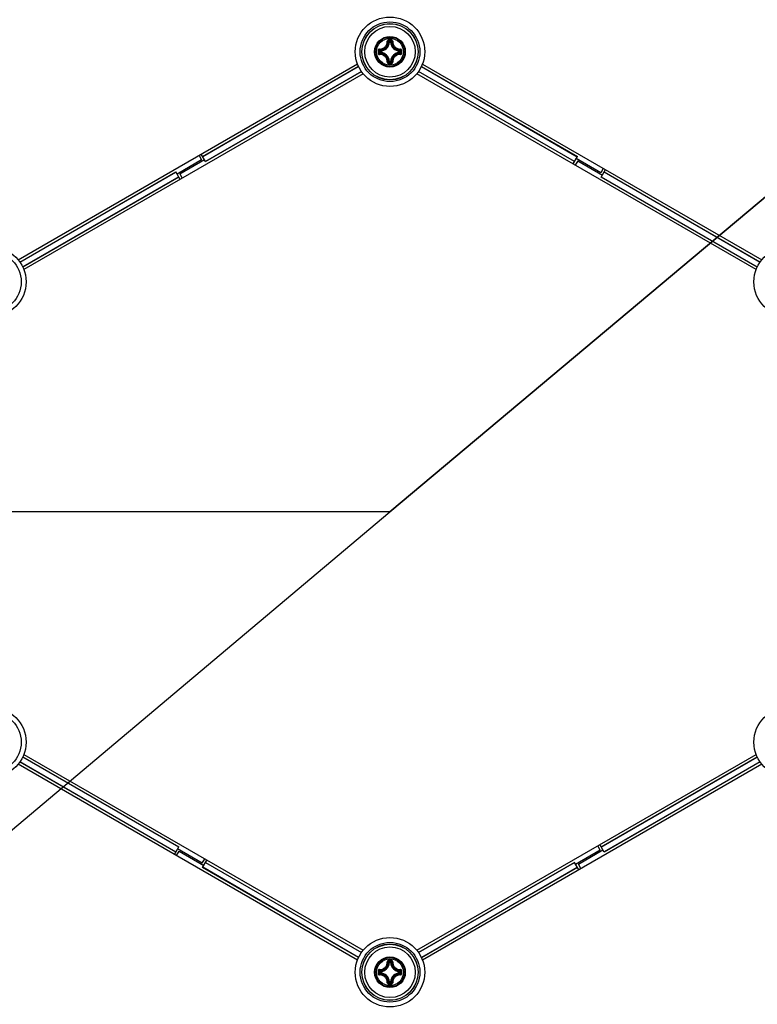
# Model space of a CAD drawing. Header units: millimetres. Extents: x 0 to 420, y 0 to 297.
# Tile 179 of 256: x 118 to 131, y 206 to 223. Entities that reach past the tile are written whole.
import ezdxf

# ---------------------------------------------------------------- set-up
doc = ezdxf.new("R2010")
doc.units = ezdxf.units.MM
doc.header["$LTSCALE"] = 23.1
doc.layers.get('0').update_dxf_attribs({"linetype": 'CONTINUOUS'})
doc.layers.add('DIM_PILOTEES', color=7, linetype='CONTINUOUS')
doc.styles.get("Standard").update_dxf_attribs({"font": 'txt', "width": 0.7})
doc.styles.add('TEXTSTYLE_4', font='txt')
doc.dimstyles.new('DIMSTYLE_4', dxfattribs={"dimtxt": 2.5, "dimasz": 3.5, "dimexe": 2, "dimexo": 0, "dimtad": 1, "dimdec": 0, "dimlfac": 10, "dimdsep": 46, "dimtxsty": 'Standard', "dimblk": '_FILLED', "dimblk1": '_FILLED', "dimblk2": '_FILLED', "dimcen": 0.09, "dimazin": 2, "dimtp": 0.8, "dimtm": 0.8, "dimtfac": 1, "dimtdec": 0, "dimtofl": 0, "dimtmove": 0, "dimatfit": 3, "dimldrblk": '_FILLED', "dimfxl": 0, "dimtolj": 1, "dimarcsym": 0})
doc.dimstyles.new('DIMSTYLE_5', dxfattribs={"dimtxt": 2.5, "dimasz": 3.5, "dimexe": 2, "dimexo": 0, "dimtad": 1, "dimlfac": 10, "dimdsep": 46, "dimtxsty": 'Standard', "dimblk": '_FILLED', "dimblk1": '_FILLED', "dimblk2": '_FILLED', "dimcen": 0.09, "dimazin": 2, "dimtp": 0.8, "dimtm": 0.8, "dimtfac": 1, "dimtmove": 0, "dimatfit": 2, "dimldrblk": '_FILLED', "dimfxl": 0, "dimtolj": 1, "dimarcsym": 0})

# ---------------------------------------------------------------- blocks, each defined once
blk = doc.blocks.new('_FILLED')
at = {"color": 0, "linetype": 'ByBlock'}
blk.add_solid([(0, 0), (-1, 0.1429), (-1, -0.1429)], dxfattribs=at)
blk = doc.blocks.new('*D8')
at = {"layer": 'DIM_PILOTEES', "color": 2, "linetype": 'Continuous'}
for p, q in [((124.125, 214.622), (176.063, 258.233)), ((154.337, 239.99), (124.125, 214.622)), ((93.913, 189.254), (124.125, 214.622))]:
    blk.add_line(p, q, dxfattribs=at)
at = {"layer": 'DIM_PILOTEES', "color": 2, "linetype": 'Continuous', "xscale": 3.5, "yscale": 3.5, "zscale": 3.5}
for p, rotation in [((154.337, 239.99), 40.0192182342), ((93.913, 189.254), 220.0192182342)]:
    blk.add_blockref('_FILLED', p, dxfattribs=dict(at, rotation=rotation))
at = {"layer": 'DIM_PILOTEES', "color": 2, "linetype": 'Continuous', "insert": (166.988, 254.693), "char_height": 2.5, "width": 13.83929, "attachment_point": 1, "rotation": 40.0192, "line_spacing_factor": 0.9, "style": 'TEXTSTYLE_4'}
blk.add_mtext('{\\ftxt;\\W0.0001;\\H0.0001;\\~}{\\ftxt;\\W1.3333333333;\\H2.5; }{\\ftxt;\\W0.0001;\\H0.0001;\\~}{\\ftxt;\\W0.0001;\\H0.0001;\\~}{\\ftxt;\\W2.3571428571;\\H2.5; }{\\ftxt;\\W0.0001;\\H0.0001;\\~}', dxfattribs=at)
blk = doc.blocks.new('*D15')
at = {"layer": 'DIM_PILOTEES', "color": 2, "linetype": 'Continuous'}
for p, q in [((124.125, 214.622), (61.807, 214.622)), ((63.807, 214.622), (63.807, 172.035)), ((63.807, 129.447), (63.807, 172.035)), ((98.955, 129.447), (61.807, 129.447))]:
    blk.add_line(p, q, dxfattribs=at)
at = {"layer": 'DIM_PILOTEES', "color": 2, "linetype": 'Continuous', "xscale": 3.5, "yscale": 3.5, "zscale": 3.5}
for p, rotation in [((63.807, 214.622), 90), ((63.807, 129.447), 270)]:
    blk.add_blockref('_FILLED', p, dxfattribs=dict(at, rotation=rotation))
at = {"layer": 'DIM_PILOTEES', "color": 2, "linetype": 'Continuous', "insert": (60.682, 169.371), "char_height": 2.5, "width": 11.78571, "attachment_point": 2, "rotation": 90, "line_spacing_factor": 0.9}
blk.add_mtext('{\\ftxt;\\W0.0001;\\H0.0001;\\~}{\\ftxt;\\W0.4285714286;\\H2.5; }{\\ftxt;\\W0.0001;\\H0.0001;\\~}{\\ftxt;\\W0.0001;\\H0.0001;\\~}{\\ftxt;\\W2.2857142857;\\H2.5; }{\\ftxt;\\W0.0001;\\H0.0001;\\~}{\\ftxt;\\W0.0001;\\H0.0001;\\~}{\\ftxt;\\W0.4285714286;\\H2.5; }{\\ftxt;\\W0.0001;\\H0.0001;\\~}', dxfattribs=at)

msp = doc.modelspace()

# ---------------------------------------------------------------- linework, layer by layer
at = {"color": 7, "linetype": 'Continuous'}
for p, q in [((124.114, 222.9913), (124.1041, 222.9919)), ((124.114, 222.9913), (124.114, 223.0013)), ((124.114, 223.0013), (124.1365, 223.0013)), ((124.1141, 222.9913), (124.1364, 222.9913)), ((124.1365, 222.9913), (124.1365, 223.0013)), ((124.1365, 222.9913), (124.1464, 222.9919)), ((123.9443, 222.8091), (123.9443, 222.8316)), ((123.9542, 222.8316), (123.9443, 222.8316)), ((123.9542, 222.8091), (123.9443, 222.8091)), ((123.9542, 222.8316), (123.9537, 222.8415)), ((123.9542, 222.8091), (123.9537, 222.7992)), ((123.9542, 222.8092), (123.9542, 222.8315)), ((124.2962, 222.8316), (124.2968, 222.8415)), ((124.2962, 222.8316), (124.3062, 222.8316)), ((124.2962, 222.8315), (124.2962, 222.8092)), ((124.2962, 222.8091), (124.2968, 222.7992)), ((124.2962, 222.8091), (124.3062, 222.8091)), ((124.3062, 222.8316), (124.3062, 222.8091)), ((117.5033, 219.1126), (123.5472, 222.602)), ((124.114, 222.6493), (124.1041, 222.6488)), ((124.114, 222.6493), (124.114, 222.6394)), ((124.1365, 222.6394), (124.114, 222.6394)), ((124.1364, 222.6493), (124.1141, 222.6493)), ((124.1365, 222.6493), (124.1365, 222.6394)), ((124.1365, 222.6493), (124.1464, 222.6488)), ((124.7037, 222.6018), (130.7472, 219.1126)), ((123.6471, 222.4288), (117.6033, 218.9394)), ((120.7871, 220.9537), (123.5657, 222.5579)), ((123.5672, 222.5548), (120.7889, 220.9507)), ((120.8379, 220.8658), (123.6158, 222.4696)), ((123.6178, 222.4667), (120.8396, 220.8628)), ((130.6471, 218.9395), (124.6037, 222.4286)), ((127.4108, 220.8628), (124.6327, 222.4667)), ((127.4126, 220.8658), (124.6346, 222.4697)), ((124.6836, 222.5546), (127.4616, 220.9507)), ((124.6852, 222.5577), (127.4633, 220.9537)), ((120.8396, 220.8628), (120.7634, 220.9948)), ((120.7701, 220.8948), (120.3321, 220.6419)), ((120.3803, 220.6467), (120.8184, 220.8996)), ((120.7251, 220.9727), (120.7701, 220.8948)), ((127.3871, 220.8216), (127.4633, 220.9537)), ((127.4703, 220.8775), (127.4253, 220.7995)), ((127.8801, 220.664), (127.4421, 220.9169)), ((127.4703, 220.8775), (127.9084, 220.6246)), ((117.5323, 219.0745), (120.3108, 220.6787)), ((117.5342, 219.0716), (120.3126, 220.6757)), ((120.3871, 220.5466), (120.3108, 220.6787)), ((120.3803, 220.6467), (120.4253, 220.5687)), ((127.9251, 220.7419), (127.8801, 220.664)), ((127.8871, 220.5878), (127.9634, 220.7198)), ((130.7163, 219.0716), (127.9379, 220.6757)), ((127.9396, 220.6787), (130.7182, 219.0745)), ((120.3616, 220.5908), (117.5836, 218.9869)), ((120.3633, 220.5878), (117.5852, 218.9838)), ((130.6653, 218.9838), (127.8871, 220.5878)), ((127.8889, 220.5908), (130.6668, 218.987)), ((117.6037, 210.3043), (123.6472, 206.8151)), ((124.6033, 206.8151), (130.6472, 210.3045)), ((123.5471, 206.6419), (117.5037, 210.1311)), ((120.3108, 208.5652), (117.5327, 210.1692)), ((117.5346, 210.1721), (120.3126, 208.5682)), ((120.3616, 208.6531), (117.5836, 210.257)), ((117.5852, 210.2601), (120.3633, 208.6561)), ((130.7471, 210.1313), (124.7033, 206.6419)), ((127.8871, 208.6561), (130.6657, 210.2603)), ((127.8889, 208.6531), (130.6672, 210.2572)), ((130.7158, 210.1721), (127.9379, 208.5682)), ((130.7178, 210.1692), (127.9396, 208.5652)), ((120.2871, 208.5241), (120.3633, 208.6561)), ((120.3253, 208.502), (120.3703, 208.5799)), ((120.7801, 208.3664), (120.3421, 208.6193)), ((120.3703, 208.5799), (120.8084, 208.327)), ((127.8701, 208.5972), (127.4321, 208.3443)), ((127.4803, 208.3491), (127.9184, 208.602)), ((127.8701, 208.5972), (127.8251, 208.6752)), ((127.9396, 208.5652), (127.8634, 208.6973)), ((120.7801, 208.3664), (120.8251, 208.4444)), ((120.7871, 208.2902), (120.8634, 208.4223)), ((120.8379, 208.3781), (123.6163, 206.774)), ((120.8396, 208.3811), (123.6182, 206.777)), ((124.6323, 206.777), (127.4108, 208.3811)), ((127.4126, 208.3781), (124.6342, 206.774)), ((127.4871, 208.2491), (127.4108, 208.3811)), ((123.5653, 206.6863), (120.7871, 208.2902)), ((123.5668, 206.6894), (120.7889, 208.2932)), ((124.6836, 206.6894), (127.4616, 208.2932)), ((127.4633, 208.2902), (124.6852, 206.6863)), ((127.5253, 208.2712), (127.4803, 208.3491)), ((124.114, 206.5946), (124.114, 206.6045)), ((124.114, 206.6045), (124.1365, 206.6045)), ((124.1365, 206.5946), (124.1365, 206.6045)), ((123.9443, 206.4123), (123.9443, 206.4348)), ((123.9542, 206.4348), (123.9443, 206.4348)), ((123.9542, 206.4348), (123.9537, 206.4448)), ((123.9542, 206.4124), (123.9542, 206.4348)), ((124.114, 206.5946), (124.1041, 206.5951)), ((124.1141, 206.5946), (124.1364, 206.5946)), ((124.1365, 206.5946), (124.1464, 206.5951)), ((124.2962, 206.4348), (124.2968, 206.4448)), ((124.2962, 206.4348), (124.2962, 206.4124)), ((124.2962, 206.4348), (124.3062, 206.4348)), ((124.3062, 206.4348), (124.3062, 206.4123)), ((123.9542, 206.4123), (123.9443, 206.4123)), ((123.9542, 206.4123), (123.9537, 206.4024)), ((124.114, 206.2526), (124.1041, 206.2521)), ((124.114, 206.2526), (124.114, 206.2426)), ((124.1364, 206.2526), (124.1141, 206.2526)), ((124.1365, 206.2526), (124.1365, 206.2426)), ((124.1365, 206.2526), (124.1464, 206.2521)), ((124.2962, 206.4123), (124.2968, 206.4024)), ((124.2962, 206.4123), (124.3062, 206.4123)), ((124.1365, 206.2426), (124.114, 206.2426))]:
    msp.add_line(p, q, dxfattribs=at)
for centre, radius in [((124.1252, 222.8203), 0.6185), ((124.1252, 222.8203), 0.5318), ((124.1252, 222.8203), 0.5019), ((124.1252, 222.8203), 0.5), ((124.1252, 222.8203), 0.45), ((124.1252, 222.8203), 0.2732), ((124.1252, 222.8203), 0.2731), ((124.1252, 222.8203), 0.262), ((124.1252, 222.8203), 0.2384), ((117.0252, 218.7211), 0.6185), ((117.0252, 218.7211), 0.5318), ((131.2252, 218.7211), 0.6185), ((117.0252, 210.5228), 0.6185), ((117.0252, 210.5228), 0.5318), ((131.2252, 210.5228), 0.6185), ((124.1252, 206.4236), 0.6185), ((124.1252, 206.4236), 0.5318), ((124.1252, 206.4236), 0.5019), ((124.1252, 206.4236), 0.5), ((124.1252, 206.4236), 0.45), ((124.1252, 206.4236), 0.2732), ((124.1252, 206.4236), 0.2731), ((124.1252, 206.4236), 0.262), ((124.1252, 206.4236), 0.2384)]:
    msp.add_circle(centre, radius, dxfattribs=at)
for centre, radius, start, end in [((123.9452, 223.0003), 0.1591, 273.05434, 356.94559), ((123.9452, 223.0003), 0.169, 273.05291, 356.9472), ((123.8157, 222.702), 0.4088, 45.14387, 48.28215), ((124.1249, 212.1315), 10.8976, 89.85392, 90.14255), ((123.7787, 222.6835), 0.462, 43.45836, 46.26688), ((124.1252, 212.2149), 10.8024, 89.85569, 90.14432), ((124.4718, 222.6835), 0.462, 133.73298, 136.54165), ((124.3052, 223.0003), 0.169, 183.0529, 266.94717), ((124.4349, 222.7019), 0.409, 131.71862, 134.85577), ((124.3052, 223.0003), 0.1591, 183.05441, 266.94559), ((134.8138, 222.8204), 10.8973, 179.85603, 180.00033), ((134.8139, 222.8203), 10.8975, 179.99981, 180.14412), ((124.2619, 223.1668), 0.4618, 223.73241, 226.54218), ((134.7309, 222.8203), 10.8027, 179.85574, 180.14426), ((124.2619, 222.4739), 0.4618, 133.45787, 136.26741), ((124.2439, 223.1302), 0.4094, 221.71998, 224.85435), ((124.2438, 222.5106), 0.4092, 135.14517, 138.28089), ((123.9452, 222.6403), 0.1591, 3.05434, 86.94565), ((123.9452, 222.6403), 0.169, 3.05293, 86.9472), ((124.3052, 222.6403), 0.169, 93.05264, 176.94693), ((124.3052, 222.6403), 0.1591, 93.05441, 176.94559), ((124.0069, 223.1299), 0.4088, 315.14387, 318.28215), ((124.0068, 222.5107), 0.409, 41.71863, 44.85577), ((123.9884, 223.1669), 0.462, 313.45836, 316.26688), ((123.9884, 222.4738), 0.462, 43.73298, 46.54165), ((113.5196, 222.8203), 10.8027, 359.85574, 0.14426), ((113.4365, 222.8204), 10.8975, 359.99981, 0.14412), ((113.4367, 222.8203), 10.8973, 359.85603, 0.00033), ((123.8154, 222.939), 0.4094, 311.71999, 314.85435), ((124.1238, 233.5091), 10.8976, 269.86331, 270.15193), ((123.7788, 222.957), 0.4618, 313.73245, 316.54218), ((124.1253, 233.4257), 10.8024, 269.85526, 270.14388), ((124.4718, 222.9571), 0.462, 223.45836, 226.26689), ((124.4348, 222.9386), 0.4088, 225.14387, 228.28216), ((123.8157, 206.3053), 0.4088, 45.14387, 48.28215), ((124.1249, 195.7348), 10.8976, 89.85392, 90.14255), ((123.7787, 206.2868), 0.462, 43.45836, 46.26688), ((124.1252, 195.8182), 10.8024, 89.85569, 90.14432), ((124.4718, 206.2868), 0.462, 133.73298, 136.54165), ((124.4349, 206.3052), 0.409, 131.71862, 134.85577), ((134.8138, 206.4236), 10.8973, 179.85603, 180.00033), ((124.2619, 206.77), 0.4618, 223.73241, 226.54218), ((134.7309, 206.4236), 10.8027, 179.85574, 180.14426), ((124.2439, 206.7335), 0.4094, 221.71998, 224.85435), ((123.9452, 206.6036), 0.1591, 273.05434, 356.94559), ((123.9452, 206.6036), 0.169, 273.05291, 356.9472), ((124.3052, 206.6036), 0.169, 183.0529, 266.94717), ((124.3052, 206.6036), 0.1591, 183.05441, 266.94559), ((124.0069, 206.7331), 0.4088, 315.14387, 318.28215), ((123.9884, 206.7702), 0.462, 313.45836, 316.26688), ((113.5196, 206.4236), 10.8027, 359.85574, 0.14426), ((113.4365, 206.4236), 10.8975, 359.99981, 0.14412), ((134.8139, 206.4235), 10.8975, 179.99981, 180.14412), ((124.2619, 206.0771), 0.4618, 133.45787, 136.26741), ((124.2438, 206.1138), 0.4092, 135.14517, 138.28089), ((123.9452, 206.2436), 0.1591, 3.05434, 86.94565), ((123.9452, 206.2436), 0.169, 3.05293, 86.9472), ((123.8154, 206.5423), 0.4094, 311.71999, 314.85435), ((124.3052, 206.2436), 0.169, 93.05264, 176.94693), ((124.3052, 206.2436), 0.1591, 93.05441, 176.94559), ((124.4348, 206.5419), 0.4088, 225.14387, 228.28216), ((124.0068, 206.1139), 0.409, 41.71863, 44.85577), ((123.9884, 206.077), 0.462, 43.73298, 46.54165), ((113.4367, 206.4235), 10.8973, 359.85603, 0.00033), ((124.1238, 217.1124), 10.8976, 269.86331, 270.15193), ((123.7788, 206.5603), 0.4618, 313.73245, 316.54218), ((124.1253, 217.0289), 10.8024, 269.85526, 270.14388), ((124.4718, 206.5604), 0.462, 223.45836, 226.26689)]:
    msp.add_arc(centre, radius, start, end, dxfattribs=at)
for points, knots in [([(123.9372, 222.8681), (123.9555, 222.8676), (123.9929, 222.8741), (124.0403, 222.9052), (124.0715, 222.9527), (124.078, 222.9901), (124.0774, 223.0084)], [0, 0, 0, 0, 0.2490657, 0.5000009, 0.7509336, 1, 1, 1, 1]), ([(123.9384, 222.8578), (123.9579, 222.8572), (123.9978, 222.864), (124.0483, 222.8973), (124.0815, 222.9478), (124.0884, 222.9877), (124.0878, 223.0072)], [0, 0, 0, 0, 0.2491878, 0.5000017, 0.7508139, 1, 1, 1, 1]), ([(124.0978, 223.0291), (124.0925, 223.0291), (124.0816, 223.0247), (124.0773, 223.0136), (124.0774, 223.0084)], [0, 0, 0, 0, 0.502102, 1, 1, 1, 1]), ([(124.0774, 223.0084), (124.0797, 223.0085), (124.0829, 223.0084), (124.0863, 223.0079), (124.0875, 223.0075), (124.0878, 223.0072)], [0, 0, 0, 0, 0.6581827, 0.8829032, 1, 1, 1, 1]), ([(124.098, 223.0173), (124.0954, 223.0173), (124.0899, 223.0152), (124.0877, 223.0098), (124.0878, 223.0072)], [0, 0, 0, 0, 0.504442, 1, 1, 1, 1]), ([(124.0978, 223.0291), (124.0978, 223.0265), (124.098, 223.0226), (124.0977, 223.0186), (124.098, 223.0173)], [0, 0, 0, 0, 0.6630552, 1, 1, 1, 1]), ([(124.1527, 223.0291), (124.1527, 223.0265), (124.1525, 223.0226), (124.1527, 223.0186), (124.1524, 223.0173)], [0, 0, 0, 0, 0.663059, 1, 1, 1, 1]), ([(124.1627, 223.0072), (124.1628, 223.0098), (124.1605, 223.0152), (124.1551, 223.0173), (124.1524, 223.0173)], [0, 0, 0, 0, 0.4955539, 1, 1, 1, 1]), ([(124.1731, 223.0084), (124.1732, 223.0136), (124.1689, 223.0247), (124.158, 223.0291), (124.1527, 223.0291)], [0, 0, 0, 0, 0.4975538, 1, 1, 1, 1]), ([(124.1627, 223.0072), (124.1621, 222.9877), (124.169, 222.9478), (124.2022, 222.8973), (124.2527, 222.864), (124.2926, 222.8572), (124.3121, 222.8578)], [0, 0, 0, 0, 0.2491874, 0.4999997, 0.7508135, 1, 1, 1, 1]), ([(124.1731, 223.0084), (124.1708, 223.0085), (124.1676, 223.0084), (124.1642, 223.0079), (124.1629, 223.0075), (124.1627, 223.0072)], [0, 0, 0, 0, 0.6581811, 0.8829017, 1, 1, 1, 1]), ([(124.1731, 223.0084), (124.1725, 222.9901), (124.179, 222.9527), (124.2101, 222.9052), (124.2576, 222.8741), (124.295, 222.8676), (124.3133, 222.8681)], [0, 0, 0, 0, 0.2490667, 0.5000001, 0.7509355, 1, 1, 1, 1]), ([(123.9372, 222.8681), (123.932, 222.8683), (123.9209, 222.864), (123.9165, 222.853), (123.9165, 222.8478)], [0, 0, 0, 0, 0.4978879, 1, 1, 1, 1]), ([(123.9165, 222.8478), (123.9191, 222.8478), (123.923, 222.8476), (123.927, 222.8478), (123.9282, 222.8475)], [0, 0, 0, 0, 0.6630628, 1, 1, 1, 1]), ([(123.9165, 222.7929), (123.9191, 222.7929), (123.923, 222.7931), (123.927, 222.7928), (123.9282, 222.7931)], [0, 0, 0, 0, 0.6630545, 1, 1, 1, 1]), ([(123.9165, 222.7929), (123.9165, 222.7876), (123.9209, 222.7766), (123.932, 222.7723), (123.9372, 222.7725)], [0, 0, 0, 0, 0.5021153, 1, 1, 1, 1]), ([(123.9384, 222.8578), (123.9358, 222.8579), (123.9303, 222.8556), (123.9282, 222.8502), (123.9282, 222.8475)], [0, 0, 0, 0, 0.4955566, 1, 1, 1, 1]), ([(123.9282, 222.7931), (123.9282, 222.7905), (123.9303, 222.785), (123.9358, 222.7828), (123.9384, 222.7829)], [0, 0, 0, 0, 0.5044401, 1, 1, 1, 1]), ([(123.9372, 222.8681), (123.9371, 222.8658), (123.9371, 222.8626), (123.9377, 222.8593), (123.938, 222.858), (123.9384, 222.8578)], [0, 0, 0, 0, 0.6581809, 0.8829012, 1, 1, 1, 1]), ([(123.9372, 222.7725), (123.9371, 222.7748), (123.9371, 222.778), (123.9377, 222.7813), (123.938, 222.7826), (123.9384, 222.7829)], [0, 0, 0, 0, 0.658178, 0.8828997, 1, 1, 1, 1]), ([(124.0774, 222.6323), (124.078, 222.6506), (124.0715, 222.688), (124.0403, 222.7354), (123.9929, 222.7666), (123.9555, 222.7731), (123.9372, 222.7725)], [0, 0, 0, 0, 0.2490667, 0.5000001, 0.7509355, 1, 1, 1, 1]), ([(124.0878, 222.6334), (124.0884, 222.653), (124.0815, 222.6929), (124.0483, 222.7434), (123.9978, 222.7766), (123.9579, 222.7835), (123.9384, 222.7829)], [0, 0, 0, 0, 0.2491874, 0.4999997, 0.7508135, 1, 1, 1, 1]), ([(123.9443, 222.8091), (123.9443, 222.8066), (123.9463, 222.8016), (123.9513, 222.7993), (123.9537, 222.7992)], [0, 0, 0, 0, 0.4999794, 1, 1, 1, 1]), ([(124.3121, 222.7829), (124.2926, 222.7835), (124.2527, 222.7766), (124.2022, 222.7434), (124.169, 222.6929), (124.1621, 222.653), (124.1627, 222.6334)], [0, 0, 0, 0, 0.2491876, 0.5000016, 0.7508137, 1, 1, 1, 1]), ([(124.3132, 222.7725), (124.2949, 222.7731), (124.2575, 222.7666), (124.2101, 222.7354), (124.179, 222.688), (124.1725, 222.6505), (124.1731, 222.6322)], [0, 0, 0, 0, 0.2490634, 0.4999996, 0.7509324, 1, 1, 1, 1]), ([(124.3062, 222.8316), (124.3061, 222.834), (124.3042, 222.8391), (124.2992, 222.8413), (124.2968, 222.8415)], [0, 0, 0, 0, 0.4999794, 1, 1, 1, 1]), ([(124.2968, 222.7992), (124.2992, 222.7993), (124.3042, 222.8016), (124.3061, 222.8066), (124.3062, 222.8091)], [0, 0, 0, 0, 0.5000206, 1, 1, 1, 1]), ([(124.3133, 222.8681), (124.3134, 222.8658), (124.3134, 222.8626), (124.3128, 222.8593), (124.3125, 222.858), (124.3121, 222.8578)], [0, 0, 0, 0, 0.658178, 0.8828997, 1, 1, 1, 1]), ([(124.3222, 222.8475), (124.3222, 222.8502), (124.3202, 222.8556), (124.3147, 222.8579), (124.3121, 222.8578)], [0, 0, 0, 0, 0.5044401, 1, 1, 1, 1]), ([(124.3121, 222.7829), (124.3147, 222.7828), (124.3202, 222.785), (124.3222, 222.7905), (124.3222, 222.7931)], [0, 0, 0, 0, 0.4955563, 1, 1, 1, 1]), ([(124.3133, 222.7725), (124.3134, 222.7748), (124.3134, 222.778), (124.3128, 222.7813), (124.3125, 222.7826), (124.3121, 222.7829)], [0, 0, 0, 0, 0.6581802, 0.8829007, 1, 1, 1, 1]), ([(124.3132, 222.7725), (124.3185, 222.7723), (124.3296, 222.7766), (124.334, 222.7876), (124.334, 222.7929)], [0, 0, 0, 0, 0.4979095, 1, 1, 1, 1]), ([(124.334, 222.8478), (124.334, 222.853), (124.3296, 222.864), (124.3185, 222.8683), (124.3133, 222.8681)], [0, 0, 0, 0, 0.5021153, 1, 1, 1, 1]), ([(124.334, 222.8478), (124.3314, 222.8478), (124.3275, 222.8476), (124.3235, 222.8478), (124.3222, 222.8475)], [0, 0, 0, 0, 0.6630545, 1, 1, 1, 1]), ([(124.334, 222.7929), (124.3314, 222.7929), (124.3275, 222.7931), (124.3235, 222.7928), (124.3222, 222.7931)], [0, 0, 0, 0, 0.6630739, 1, 1, 1, 1]), ([(124.0774, 222.6323), (124.0773, 222.627), (124.0816, 222.616), (124.0925, 222.6116), (124.0978, 222.6116)], [0, 0, 0, 0, 0.4975005, 1, 1, 1, 1]), ([(124.0774, 222.6323), (124.0797, 222.6322), (124.0829, 222.6322), (124.0863, 222.6328), (124.0875, 222.6331), (124.0878, 222.6334)], [0, 0, 0, 0, 0.6581811, 0.8829017, 1, 1, 1, 1]), ([(124.0878, 222.6334), (124.0877, 222.6309), (124.0899, 222.6254), (124.0954, 222.6233), (124.098, 222.6233)], [0, 0, 0, 0, 0.4955539, 1, 1, 1, 1]), ([(124.0978, 222.6116), (124.0978, 222.6142), (124.098, 222.6181), (124.0977, 222.622), (124.098, 222.6233)], [0, 0, 0, 0, 0.663059, 1, 1, 1, 1]), ([(124.1365, 222.6394), (124.1389, 222.6394), (124.144, 222.6414), (124.1463, 222.6464), (124.1464, 222.6488)], [0, 0, 0, 0, 0.4999794, 1, 1, 1, 1]), ([(124.1524, 222.6233), (124.1551, 222.6233), (124.1605, 222.6254), (124.1628, 222.6309), (124.1627, 222.6334)], [0, 0, 0, 0, 0.5044421, 1, 1, 1, 1]), ([(124.1527, 222.6116), (124.1527, 222.6142), (124.1525, 222.6181), (124.1527, 222.622), (124.1524, 222.6233)], [0, 0, 0, 0, 0.6630552, 1, 1, 1, 1]), ([(124.1527, 222.6116), (124.158, 222.6116), (124.1689, 222.616), (124.1732, 222.627), (124.1731, 222.6322)], [0, 0, 0, 0, 0.5021313, 1, 1, 1, 1]), ([(124.1731, 222.6323), (124.1708, 222.6322), (124.1676, 222.6322), (124.1642, 222.6328), (124.1629, 222.6331), (124.1627, 222.6334)], [0, 0, 0, 0, 0.6581735, 0.8828958, 1, 1, 1, 1]), ([(123.9372, 206.4714), (123.9555, 206.4708), (123.9929, 206.4773), (124.0403, 206.5085), (124.0715, 206.5559), (124.078, 206.5934), (124.0774, 206.6117)], [0, 0, 0, 0, 0.2490657, 0.5000009, 0.7509336, 1, 1, 1, 1]), ([(123.9384, 206.4611), (123.9579, 206.4604), (123.9978, 206.4673), (124.0483, 206.5005), (124.0815, 206.551), (124.0884, 206.5909), (124.0878, 206.6105)], [0, 0, 0, 0, 0.2491878, 0.5000017, 0.7508139, 1, 1, 1, 1]), ([(124.0978, 206.6323), (124.0925, 206.6323), (124.0816, 206.6279), (124.0773, 206.6169), (124.0774, 206.6117)], [0, 0, 0, 0, 0.502102, 1, 1, 1, 1]), ([(124.0774, 206.6116), (124.0797, 206.6117), (124.0829, 206.6117), (124.0863, 206.6111), (124.0875, 206.6108), (124.0878, 206.6105)], [0, 0, 0, 0, 0.6581827, 0.8829032, 1, 1, 1, 1]), ([(124.098, 206.6206), (124.0954, 206.6206), (124.0899, 206.6185), (124.0877, 206.613), (124.0878, 206.6105)], [0, 0, 0, 0, 0.504442, 1, 1, 1, 1]), ([(124.0978, 206.6323), (124.0978, 206.6297), (124.098, 206.6258), (124.0977, 206.6219), (124.098, 206.6206)], [0, 0, 0, 0, 0.6630552, 1, 1, 1, 1]), ([(124.1527, 206.6323), (124.1527, 206.6297), (124.1525, 206.6258), (124.1527, 206.6219), (124.1524, 206.6206)], [0, 0, 0, 0, 0.663059, 1, 1, 1, 1]), ([(124.1627, 206.6105), (124.1628, 206.613), (124.1605, 206.6185), (124.1551, 206.6206), (124.1524, 206.6206)], [0, 0, 0, 0, 0.4955539, 1, 1, 1, 1]), ([(124.1731, 206.6117), (124.1732, 206.6169), (124.1689, 206.6279), (124.158, 206.6323), (124.1527, 206.6323)], [0, 0, 0, 0, 0.4975538, 1, 1, 1, 1]), ([(124.1627, 206.6105), (124.1621, 206.5909), (124.169, 206.551), (124.2022, 206.5005), (124.2527, 206.4673), (124.2926, 206.4604), (124.3121, 206.4611)], [0, 0, 0, 0, 0.2491874, 0.4999997, 0.7508135, 1, 1, 1, 1]), ([(124.1731, 206.6116), (124.1708, 206.6117), (124.1676, 206.6117), (124.1642, 206.6111), (124.1629, 206.6108), (124.1627, 206.6105)], [0, 0, 0, 0, 0.6581811, 0.8829017, 1, 1, 1, 1]), ([(124.1731, 206.6117), (124.1725, 206.5933), (124.179, 206.5559), (124.2101, 206.5085), (124.2576, 206.4773), (124.295, 206.4708), (124.3133, 206.4714)], [0, 0, 0, 0, 0.2490667, 0.5000001, 0.7509355, 1, 1, 1, 1]), ([(123.9372, 206.4714), (123.932, 206.4716), (123.9209, 206.4673), (123.9165, 206.4563), (123.9165, 206.451)], [0, 0, 0, 0, 0.4978879, 1, 1, 1, 1]), ([(123.9165, 206.451), (123.9191, 206.451), (123.923, 206.4508), (123.927, 206.4511), (123.9282, 206.4508)], [0, 0, 0, 0, 0.6630628, 1, 1, 1, 1]), ([(123.9384, 206.4611), (123.9358, 206.4611), (123.9303, 206.4589), (123.9282, 206.4534), (123.9282, 206.4508)], [0, 0, 0, 0, 0.4955566, 1, 1, 1, 1]), ([(123.9372, 206.4714), (123.9371, 206.4691), (123.9371, 206.4659), (123.9377, 206.4626), (123.938, 206.4613), (123.9384, 206.4611)], [0, 0, 0, 0, 0.6581809, 0.8829012, 1, 1, 1, 1]), ([(124.3062, 206.4348), (124.3061, 206.4373), (124.3042, 206.4423), (124.2992, 206.4446), (124.2968, 206.4448)], [0, 0, 0, 0, 0.4999794, 1, 1, 1, 1]), ([(124.3133, 206.4714), (124.3134, 206.4691), (124.3134, 206.4659), (124.3128, 206.4626), (124.3125, 206.4613), (124.3121, 206.4611)], [0, 0, 0, 0, 0.658178, 0.8828997, 1, 1, 1, 1]), ([(124.3222, 206.4508), (124.3222, 206.4534), (124.3202, 206.4589), (124.3147, 206.4611), (124.3121, 206.4611)], [0, 0, 0, 0, 0.5044401, 1, 1, 1, 1]), ([(124.334, 206.451), (124.334, 206.4563), (124.3296, 206.4673), (124.3185, 206.4716), (124.3133, 206.4714)], [0, 0, 0, 0, 0.5021153, 1, 1, 1, 1]), ([(124.334, 206.451), (124.3314, 206.451), (124.3275, 206.4508), (124.3235, 206.4511), (124.3222, 206.4508)], [0, 0, 0, 0, 0.6630545, 1, 1, 1, 1]), ([(123.9165, 206.3961), (123.9191, 206.3961), (123.923, 206.3963), (123.927, 206.3961), (123.9282, 206.3964)], [0, 0, 0, 0, 0.6630545, 1, 1, 1, 1]), ([(123.9165, 206.3961), (123.9165, 206.3909), (123.9209, 206.3799), (123.932, 206.3756), (123.9372, 206.3758)], [0, 0, 0, 0, 0.5021153, 1, 1, 1, 1]), ([(123.9282, 206.3964), (123.9282, 206.3937), (123.9303, 206.3883), (123.9358, 206.3861), (123.9384, 206.3861)], [0, 0, 0, 0, 0.5044401, 1, 1, 1, 1]), ([(123.9372, 206.3758), (123.9371, 206.3781), (123.9371, 206.3813), (123.9377, 206.3846), (123.938, 206.3859), (123.9384, 206.3861)], [0, 0, 0, 0, 0.658178, 0.8828997, 1, 1, 1, 1]), ([(124.0774, 206.2355), (124.078, 206.2538), (124.0715, 206.2912), (124.0403, 206.3387), (123.9929, 206.3698), (123.9555, 206.3763), (123.9372, 206.3758)], [0, 0, 0, 0, 0.2490667, 0.5000001, 0.7509355, 1, 1, 1, 1]), ([(124.0878, 206.2367), (124.0884, 206.2562), (124.0815, 206.2961), (124.0483, 206.3467), (123.9978, 206.3799), (123.9579, 206.3867), (123.9384, 206.3861)], [0, 0, 0, 0, 0.2491874, 0.4999997, 0.7508135, 1, 1, 1, 1]), ([(123.9443, 206.4123), (123.9443, 206.4099), (123.9463, 206.4048), (123.9513, 206.4026), (123.9537, 206.4024)], [0, 0, 0, 0, 0.4999794, 1, 1, 1, 1]), ([(124.1365, 206.2426), (124.1389, 206.2427), (124.144, 206.2447), (124.1463, 206.2496), (124.1464, 206.2521)], [0, 0, 0, 0, 0.4999794, 1, 1, 1, 1]), ([(124.3121, 206.3861), (124.2926, 206.3867), (124.2527, 206.3799), (124.2022, 206.3467), (124.169, 206.2961), (124.1621, 206.2562), (124.1627, 206.2367)], [0, 0, 0, 0, 0.2491876, 0.5000016, 0.7508137, 1, 1, 1, 1]), ([(124.3132, 206.3758), (124.2949, 206.3763), (124.2575, 206.3698), (124.2101, 206.3386), (124.179, 206.2912), (124.1725, 206.2538), (124.1731, 206.2355)], [0, 0, 0, 0, 0.2490634, 0.4999996, 0.7509324, 1, 1, 1, 1]), ([(124.2968, 206.4024), (124.2992, 206.4026), (124.3042, 206.4048), (124.3061, 206.4099), (124.3062, 206.4123)], [0, 0, 0, 0, 0.5000206, 1, 1, 1, 1]), ([(124.3121, 206.3861), (124.3147, 206.3861), (124.3202, 206.3883), (124.3222, 206.3937), (124.3222, 206.3964)], [0, 0, 0, 0, 0.4955563, 1, 1, 1, 1]), ([(124.3133, 206.3758), (124.3134, 206.3781), (124.3134, 206.3813), (124.3128, 206.3846), (124.3125, 206.3859), (124.3121, 206.3861)], [0, 0, 0, 0, 0.6581802, 0.8829007, 1, 1, 1, 1]), ([(124.3132, 206.3758), (124.3185, 206.3756), (124.3296, 206.3799), (124.334, 206.3909), (124.334, 206.3961)], [0, 0, 0, 0, 0.4979095, 1, 1, 1, 1]), ([(124.334, 206.3961), (124.3314, 206.3961), (124.3275, 206.3963), (124.3235, 206.3961), (124.3222, 206.3964)], [0, 0, 0, 0, 0.6630739, 1, 1, 1, 1]), ([(124.0774, 206.2355), (124.0773, 206.2303), (124.0816, 206.2192), (124.0925, 206.2148), (124.0978, 206.2148)], [0, 0, 0, 0, 0.4975005, 1, 1, 1, 1]), ([(124.0774, 206.2355), (124.0797, 206.2355), (124.0829, 206.2355), (124.0863, 206.236), (124.0875, 206.2364), (124.0878, 206.2367)], [0, 0, 0, 0, 0.6581811, 0.8829017, 1, 1, 1, 1]), ([(124.0878, 206.2367), (124.0877, 206.2341), (124.0899, 206.2287), (124.0954, 206.2266), (124.098, 206.2266)], [0, 0, 0, 0, 0.4955539, 1, 1, 1, 1]), ([(124.0978, 206.2148), (124.0978, 206.2174), (124.098, 206.2213), (124.0977, 206.2253), (124.098, 206.2266)], [0, 0, 0, 0, 0.663059, 1, 1, 1, 1]), ([(124.1524, 206.2266), (124.1551, 206.2266), (124.1605, 206.2287), (124.1628, 206.2341), (124.1627, 206.2367)], [0, 0, 0, 0, 0.5044421, 1, 1, 1, 1]), ([(124.1527, 206.2148), (124.1527, 206.2174), (124.1525, 206.2213), (124.1527, 206.2253), (124.1524, 206.2266)], [0, 0, 0, 0, 0.6630552, 1, 1, 1, 1]), ([(124.1527, 206.2148), (124.158, 206.2148), (124.1689, 206.2192), (124.1732, 206.2303), (124.1731, 206.2355)], [0, 0, 0, 0, 0.5021313, 1, 1, 1, 1]), ([(124.1731, 206.2355), (124.1708, 206.2355), (124.1676, 206.2355), (124.1642, 206.236), (124.1629, 206.2364), (124.1627, 206.2367)], [0, 0, 0, 0, 0.6581735, 0.8828958, 1, 1, 1, 1])]:
    msp.add_open_spline(points, degree=3, knots=knots, dxfattribs=at)
for points in [[(124.114, 223.0013), (124.1116, 223.0012), (124.1065, 222.9992), (124.1042, 222.9943), (124.1041, 222.9919)], [(124.1464, 222.9919), (124.1463, 222.9943), (124.144, 222.9992), (124.1389, 223.0012), (124.1365, 223.0013)], [(123.9537, 222.8415), (123.9513, 222.8413), (123.9463, 222.8391), (123.9443, 222.834), (123.9443, 222.8316)], [(124.1041, 222.6488), (124.1042, 222.6464), (124.1065, 222.6414), (124.1116, 222.6394), (124.114, 222.6394)], [(124.114, 206.6045), (124.1116, 206.6045), (124.1065, 206.6025), (124.1042, 206.5976), (124.1041, 206.5951)], [(124.1464, 206.5951), (124.1463, 206.5976), (124.144, 206.6025), (124.1389, 206.6045), (124.1365, 206.6045)], [(123.9537, 206.4448), (123.9513, 206.4446), (123.9463, 206.4423), (123.9443, 206.4373), (123.9443, 206.4348)], [(124.1041, 206.2521), (124.1042, 206.2496), (124.1065, 206.2447), (124.1116, 206.2427), (124.114, 206.2426)]]:
    msp.add_open_spline(points, degree=3, dxfattribs=at)

# ---------------------------------------------------------------- dimensions: what is measured, and where the dimension line sits
at = {"layer": 'DIM_PILOTEES', "color": 2, "linetype": 'Continuous'}
dim = msp.add_diameter_dim_2p(p1=(154.3372, 239.9901), p2=(93.9133, 189.2539), text='{\\ftxt;\\W0.0001;\\H0.0001;\\~}{\\ftxt;\\W1.3333333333;\\H2.5; }{\\ftxt;\\W0.0001;\\H0.0001;\\~}{\\ftxt;\\W0.0001;\\H0.0001;\\~}{\\ftxt;\\W2.3571428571;\\H2.5; }{\\ftxt;\\W0.0001;\\H0.0001;\\~}', dimstyle='DIMSTYLE_5', override={"dimpost": '<>'}, dxfattribs=at)
dim.commit()
dim.dimension.update_dxf_attribs({"geometry": '*D8', "text_midpoint": (171.1483, 254.9219), "dimtype": 163})
dim = msp.add_linear_dim(base=(63.8067, 214.622), p1=(98.9554, 129.4471), p2=(124.1252, 214.622), angle=90, text='{\\ftxt;\\W0.0001;\\H0.0001;\\~}{\\ftxt;\\W0.4285714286;\\H2.5; }{\\ftxt;\\W0.0001;\\H0.0001;\\~}{\\ftxt;\\W0.0001;\\H0.0001;\\~}{\\ftxt;\\W2.2857142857;\\H2.5; }{\\ftxt;\\W0.0001;\\H0.0001;\\~}{\\ftxt;\\W0.0001;\\H0.0001;\\~}{\\ftxt;\\W0.4285714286;\\H2.5; }{\\ftxt;\\W0.0001;\\H0.0001;\\~}', dimstyle='DIMSTYLE_4', dxfattribs=at)
dim.commit()
dim.dimension.update_dxf_attribs({"geometry": '*D15', "text_midpoint": (63.8067, 172.2285), "dimtype": 160})

doc.saveas('drawing.dxf')
